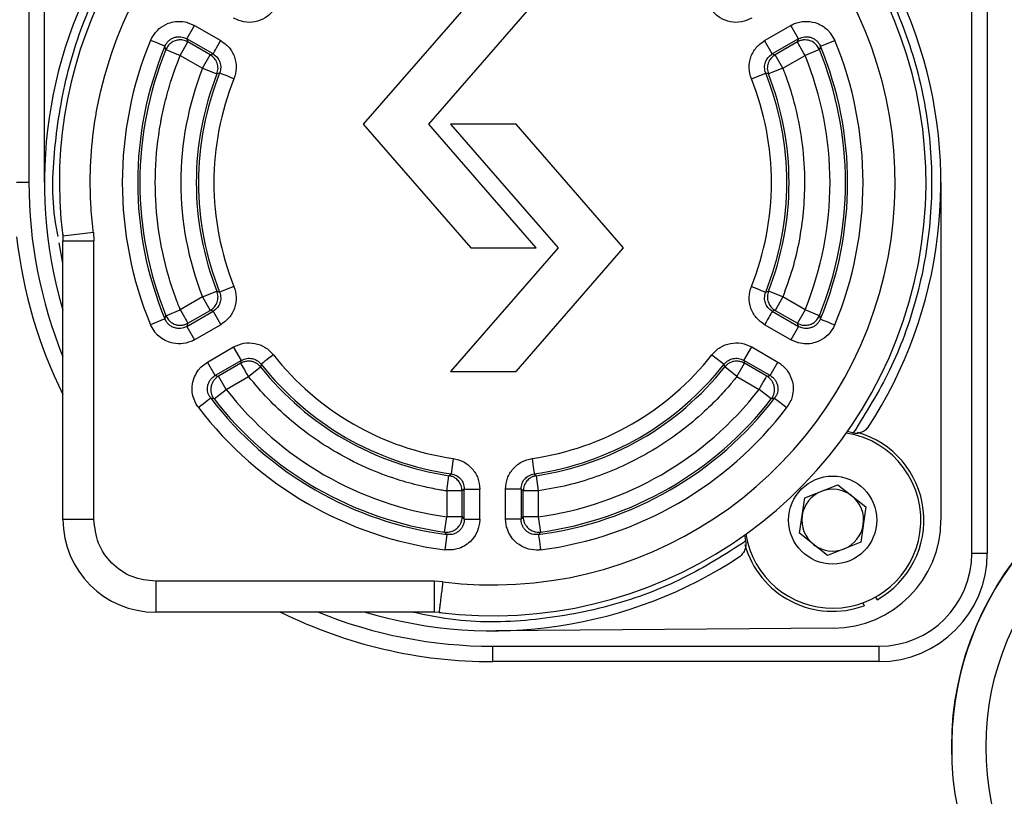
# Model space of a CAD drawing. Header units: millimetres. Extents: x 9 to 583, y 10 to 410.
# Tile 86 of 107: x 410.35 to 416.72, y 265.44 to 270.47. Entities that reach past the tile are written whole.
import ezdxf

# ---------------------------------------------------------------- set-up
doc = ezdxf.new("R2010")
doc.units = ezdxf.units.MM

msp = doc.modelspace()

# ---------------------------------------------------------------- linework, layer by layer
at = {"color": 7, "linetype": 'Continuous', "lineweight": 25}
for p, q in [((410.405, 272.4519), (410.405, 269.4119)), ((416.505, 267.0119), (416.505, 272.4519)), ((416.605, 272.4519), (416.605, 267.0119)), ((410.505, 269.4119), (410.505, 271.596)), ((413.263, 270.5892), (412.5676, 269.7892)), ((412.9916, 269.7892), (413.687, 270.5892)), ((411.401, 270.4542), (411.4273, 270.4492)), ((411.4268, 270.3423), (411.4768, 270.4288)), ((411.4273, 270.4492), (411.4277, 270.4491)), ((411.4277, 270.4491), (411.4289, 270.4487)), ((411.4289, 270.4487), (411.4768, 270.4288)), ((411.4768, 270.4288), (411.6458, 270.3313)), ((415.1642, 270.3313), (415.3332, 270.4288)), ((415.3832, 270.3423), (415.3332, 270.4288)), ((415.5729, 270.3986), (415.5908, 270.3787)), ((415.5908, 270.3787), (415.591, 270.3784)), ((415.591, 270.3784), (415.5917, 270.3774)), ((415.5917, 270.3774), (415.6177, 270.3325)), ((411.2913, 270.273), (411.2846, 270.2941)), ((411.3838, 270.2353), (411.4338, 270.3219)), ((411.5958, 270.2447), (411.4268, 270.3423)), ((411.4268, 270.3423), (411.4338, 270.3219)), ((411.5781, 270.2385), (411.4338, 270.3219)), ((415.2142, 270.2447), (415.1642, 270.3313)), ((415.3832, 270.3423), (415.2142, 270.2447)), ((415.3762, 270.3219), (415.2319, 270.2385)), ((415.3762, 270.3219), (415.3832, 270.3423)), ((415.5254, 270.2941), (415.5188, 270.273)), ((415.5254, 270.2941), (415.6177, 270.3325)), ((411.2913, 270.273), (411.3838, 270.2353)), ((411.3838, 270.2353), (411.5281, 270.152)), ((411.5281, 270.152), (411.5781, 270.2385)), ((411.5781, 270.2385), (411.5958, 270.2447)), ((415.2142, 270.2447), (415.2319, 270.2385)), ((415.2819, 270.152), (415.2319, 270.2385)), ((415.2819, 270.152), (415.4262, 270.2353)), ((415.5188, 270.273), (415.4262, 270.2353)), ((411.5281, 270.152), (411.6211, 270.1153)), ((411.6386, 270.1209), (411.6211, 270.1153)), ((415.0787, 270.0837), (415.1714, 270.1209)), ((415.1889, 270.1153), (415.1714, 270.1209)), ((415.2819, 270.152), (415.1889, 270.1153)), ((412.5676, 269.7892), (413.263, 268.9892)), ((413.687, 268.9892), (412.9916, 269.7892)), ((413.5569, 269.7892), (413.1329, 269.7892)), ((413.1329, 269.7892), (413.8283, 268.9892)), ((414.2523, 268.9892), (413.5569, 269.7892)), ((416.305, 269.4119), (416.305, 267.2279)), ((410.8217, 269.0895), (410.6233, 269.0647)), ((410.6235, 269.0793), (410.6233, 269.0647)), ((410.8217, 269.0895), (410.825, 269.036)), ((410.6233, 269.0647), (410.625, 269.036)), ((410.625, 267.2319), (410.625, 269.036)), ((410.625, 269.036), (410.825, 269.036)), ((410.825, 267.2319), (410.825, 269.036)), ((413.8283, 268.9892), (413.1329, 268.1892)), ((413.263, 268.9892), (413.687, 268.9892)), ((413.5569, 268.1892), (414.2523, 268.9892)), ((411.5281, 268.6719), (411.6211, 268.7085)), ((411.6211, 268.7085), (411.6386, 268.7029)), ((411.7314, 268.7401), (411.6386, 268.7029)), ((415.1714, 268.7029), (415.1889, 268.7085)), ((415.2819, 268.6719), (415.1889, 268.7085)), ((411.5281, 268.6719), (411.3838, 268.5885)), ((411.5281, 268.6719), (411.5781, 268.5853)), ((415.2819, 268.6719), (415.2319, 268.5853)), ((415.4262, 268.5885), (415.2819, 268.6719)), ((411.2913, 268.5508), (411.3838, 268.5885)), ((411.4268, 268.4816), (411.5958, 268.5791)), ((411.4338, 268.502), (411.5781, 268.5853)), ((411.5958, 268.5791), (411.5781, 268.5853)), ((411.5958, 268.5791), (411.6458, 268.4926)), ((415.2319, 268.5853), (415.2142, 268.5791)), ((415.2142, 268.5791), (415.3832, 268.4816)), ((415.2319, 268.5853), (415.3762, 268.502)), ((415.4262, 268.5885), (415.3762, 268.502)), ((415.5188, 268.5508), (415.4262, 268.5885)), ((411.2846, 268.5297), (411.1923, 268.4913)), ((411.2846, 268.5297), (411.2913, 268.5508)), ((411.4338, 268.502), (411.4268, 268.4816)), ((415.3832, 268.4816), (415.3762, 268.502)), ((415.5188, 268.5508), (415.5254, 268.5297)), ((411.2183, 268.4464), (411.1923, 268.4913)), ((411.219, 268.4455), (411.2183, 268.4464)), ((411.2193, 268.4451), (411.219, 268.4455)), ((411.2371, 268.4252), (411.2193, 268.4451)), ((411.4268, 268.4816), (411.4768, 268.395)), ((411.6458, 268.4926), (411.4768, 268.395)), ((415.3332, 268.395), (415.1642, 268.4926)), ((415.3832, 268.4816), (415.3332, 268.395)), ((415.3811, 268.3751), (415.3332, 268.395)), ((415.3823, 268.3748), (415.3811, 268.3751)), ((415.3827, 268.3747), (415.3823, 268.3748)), ((415.409, 268.3697), (415.3827, 268.3747)), ((411.5602, 268.2505), (411.7292, 268.3481)), ((411.7792, 268.2615), (411.7292, 268.3481)), ((415.0308, 268.2615), (415.0808, 268.3481)), ((415.0808, 268.3481), (415.2498, 268.2505)), ((411.5191, 268.219), (411.5602, 268.2505)), ((411.6102, 268.1639), (411.5602, 268.2505)), ((411.7792, 268.2615), (411.6102, 268.1639)), ((411.7757, 268.2431), (411.7792, 268.2615)), ((414.8236, 268.2984), (414.9022, 268.2367)), ((415.1998, 268.1639), (415.0308, 268.2615)), ((415.0308, 268.2615), (415.0343, 268.2431)), ((415.1998, 268.1639), (415.2498, 268.2505)), ((411.5004, 268.1976), (411.5179, 268.2178)), ((411.5179, 268.2178), (411.5182, 268.2181)), ((411.5182, 268.2181), (411.5191, 268.219)), ((411.7757, 268.2431), (411.6314, 268.1598)), ((411.8256, 268.1565), (411.9039, 268.2187)), ((411.9078, 268.2367), (411.9039, 268.2187)), ((413.1329, 268.1892), (413.5569, 268.1892)), ((414.9061, 268.2187), (414.9022, 268.2367)), ((414.9844, 268.1565), (414.9061, 268.2187)), ((414.9844, 268.1565), (415.0343, 268.2431)), ((415.1787, 268.1598), (415.0343, 268.2431)), ((411.6102, 268.1639), (411.6314, 268.1598)), ((411.6813, 268.0732), (411.6314, 268.1598)), ((411.6813, 268.0732), (411.8256, 268.1565)), ((414.9844, 268.1565), (415.1287, 268.0732)), ((415.1787, 268.1598), (415.1998, 268.1639)), ((411.6024, 268.0119), (411.6813, 268.0732)), ((415.2076, 268.0119), (415.1287, 268.0732)), ((411.6024, 268.0119), (411.5808, 268.0167)), ((415.2292, 268.0167), (415.2076, 268.0119)), ((415.2292, 268.0167), (415.3086, 267.956)), ((415.3345, 268.0009), (415.3086, 267.956)), ((415.335, 268.002), (415.3345, 268.0009)), ((415.3352, 268.0024), (415.335, 268.002)), ((415.3435, 268.0278), (415.3352, 268.0024)), ((415.7337, 267.7934), (415.6988, 267.8003)), ((413.15, 267.6266), (413.1358, 267.5277)), ((413.1075, 267.4165), (413.1222, 267.5153)), ((413.1222, 267.5153), (413.1358, 267.5277)), ((413.6742, 267.5277), (413.6878, 267.5153)), ((413.7025, 267.4165), (413.6878, 267.5153)), ((413.2216, 267.4287), (413.2074, 267.4165)), ((413.2216, 267.4287), (413.3216, 267.4287)), ((413.2216, 267.2336), (413.2216, 267.4287)), ((413.3216, 267.2336), (413.3216, 267.4287)), ((413.4884, 267.2336), (413.4884, 267.4287)), ((413.5884, 267.4287), (413.5884, 267.2336)), ((413.6026, 267.4165), (413.5884, 267.4287)), ((415.4238, 267.3711), (415.6384, 267.4564)), ((415.6384, 267.4564), (415.8196, 267.3132)), ((413.1075, 267.4165), (413.1075, 267.2498)), ((413.2074, 267.4165), (413.1075, 267.4165)), ((413.2074, 267.2498), (413.2074, 267.4165)), ((413.6026, 267.2498), (413.6026, 267.4165)), ((413.7025, 267.2498), (413.7025, 267.4165)), ((415.3904, 267.1425), (415.4238, 267.3711)), ((415.8196, 267.3132), (415.7862, 267.0847)), ((410.825, 267.2319), (410.625, 267.2319)), ((413.0939, 267.1508), (413.1075, 267.2498)), ((413.2074, 267.2498), (413.1075, 267.2498)), ((413.2074, 267.2498), (413.2216, 267.2336)), ((413.2216, 267.2336), (413.3216, 267.2336)), ((413.4952, 267.1822), (413.4884, 267.2336)), ((413.5884, 267.2336), (413.4884, 267.2336)), ((413.5884, 267.2336), (413.6026, 267.2498)), ((413.7025, 267.2498), (413.6026, 267.2498)), ((413.7162, 267.1508), (413.7025, 267.2498)), ((413.4955, 267.181), (413.4952, 267.1822)), ((413.4956, 267.1806), (413.4955, 267.181)), ((413.5044, 267.1553), (413.4956, 267.1806)), ((413.1088, 267.1345), (413.0939, 267.1508)), ((413.1088, 267.1345), (413.0959, 267.0354)), ((413.7162, 267.1508), (413.7012, 267.1345)), ((415.0333, 267.1299), (415.0404, 267.0951)), ((415.5716, 266.9994), (415.3904, 267.1425)), ((413.1756, 267.0411), (413.1494, 267.0356)), ((415.7862, 267.0847), (415.5716, 266.9994)), ((413.1478, 267.0354), (413.0959, 267.0354)), ((413.149, 267.0355), (413.1478, 267.0354)), ((413.1494, 267.0356), (413.149, 267.0355)), ((416.605, 267.0119), (416.505, 267.0119)), ((413.0291, 266.8319), (411.225, 266.8319)), ((411.225, 266.8319), (411.225, 266.6319)), ((413.0826, 266.8286), (413.0291, 266.8319)), ((415.8821, 266.7298), (415.8918, 266.7123)), ((415.8008, 266.6926), (415.8077, 266.6738)), ((413.0291, 266.6319), (411.225, 266.6319)), ((413.0578, 266.6303), (413.0291, 266.6319)), ((413.0578, 266.6303), (413.0724, 266.6304)), ((415.6101, 266.5279), (413.4261, 266.512)), ((413.405, 266.3119), (413.405, 266.4119)), ((413.405, 266.4119), (415.905, 266.4119)), ((415.905, 266.3119), (415.905, 266.4119)), ((415.905, 266.3119), (413.405, 266.3119)), ((416.3758, 265.7055), (416.3758, 265.7055))]:
    msp.add_line(p, q, dxfattribs=at)
at = {"color": 8, "linetype": 'Continuous', "lineweight": 25}
for p, q in [((410.405, 269.4119), (410.325, 269.4119)), ((410.625, 268.8912), (410.6008, 269.0228))]:
    msp.add_line(p, q, dxfattribs=at)
at = {"color": 7, "linetype": 'Continuous', "lineweight": 25, "flags": 128}
for points in [[(411.2846, 270.2941), (411.2823, 270.2951), (411.2767, 270.2974), (411.2679, 270.3011), (411.2564, 270.3058), (411.2426, 270.3116), (411.2269, 270.3181), (411.2099, 270.3252), (411.1923, 270.3325)], [(411.5958, 270.2447), (411.5971, 270.2469), (411.6001, 270.2521), (411.6049, 270.2603), (411.6111, 270.2711), (411.6186, 270.2841), (411.6271, 270.2988), (411.6363, 270.3147), (411.6458, 270.3313)], [(415.4262, 270.2353), (415.4167, 270.2518), (415.4075, 270.2678), (415.399, 270.2825), (415.3915, 270.2955), (415.3852, 270.3063), (415.3805, 270.3144), (415.3775, 270.3197), (415.3762, 270.3219)], [(411.7314, 270.0837), (411.7137, 270.0908), (411.6966, 270.0977), (411.6808, 270.104), (411.6669, 270.1096), (411.6553, 270.1142), (411.6466, 270.1177), (411.6409, 270.12), (411.6386, 270.1209)], [(415.0787, 268.7401), (415.0964, 268.733), (415.1134, 268.7262), (415.1292, 268.7199), (415.1431, 268.7143), (415.1547, 268.7096), (415.1634, 268.7061), (415.1691, 268.7038), (415.1714, 268.7029)], [(411.3838, 268.5885), (411.3934, 268.572), (411.4025, 268.5561), (411.411, 268.5414), (411.4185, 268.5284), (411.4248, 268.5176), (411.4295, 268.5094), (411.4325, 268.5041), (411.4338, 268.502)], [(415.2142, 268.5791), (415.2129, 268.577), (415.2099, 268.5717), (415.2052, 268.5635), (415.1989, 268.5527), (415.1914, 268.5398), (415.1829, 268.525), (415.1737, 268.5091), (415.1642, 268.4926)], [(415.5254, 268.5297), (415.5277, 268.5288), (415.5334, 268.5264), (415.5421, 268.5228), (415.5536, 268.518), (415.5674, 268.5122), (415.5831, 268.5057), (415.6001, 268.4987), (415.6177, 268.4913)], [(411.9864, 268.2984), (411.9714, 268.2866), (411.9569, 268.2753), (411.9436, 268.2648), (411.9318, 268.2555), (411.922, 268.2478), (411.9145, 268.242), (411.9098, 268.2382), (411.9078, 268.2367)], [(411.8256, 268.1565), (411.8161, 268.1731), (411.8069, 268.189), (411.7984, 268.2037), (411.7909, 268.2167), (411.7847, 268.2275), (411.78, 268.2356), (411.7769, 268.2409), (411.7757, 268.2431)], [(415.1287, 268.0732), (415.1382, 268.0897), (415.1474, 268.1056), (415.1559, 268.1204), (415.1634, 268.1334), (415.1696, 268.1441), (415.1744, 268.1523), (415.1774, 268.1576), (415.1787, 268.1598)], [(411.5808, 268.0167), (411.5788, 268.0152), (411.574, 268.0115), (411.5665, 268.0057), (411.5566, 267.9982), (411.5447, 267.9891), (411.5312, 267.9787), (411.5166, 267.9676), (411.5014, 267.956)], [(413.6601, 267.6266), (413.6627, 267.6077), (413.6653, 267.5895), (413.6678, 267.5727), (413.6699, 267.5578), (413.6716, 267.5455), (413.673, 267.5362), (413.6738, 267.5302), (413.6742, 267.5277)], [(413.5884, 267.4287), (413.5859, 267.4287), (413.5798, 267.4287), (413.5704, 267.4287), (413.5579, 267.4287), (413.5429, 267.4287), (413.5259, 267.4287), (413.5075, 267.4287), (413.4884, 267.4287)], [(413.7025, 267.4165), (413.6834, 267.4165), (413.6651, 267.4165), (413.6481, 267.4165), (413.6331, 267.4165), (413.6206, 267.4165), (413.6112, 267.4165), (413.6051, 267.4165), (413.6026, 267.4165)], [(413.7012, 267.1345), (413.7015, 267.132), (413.7023, 267.126), (413.7035, 267.1166), (413.7051, 267.1043), (413.7071, 267.0894), (413.7093, 267.0725), (413.7116, 267.0543), (413.7141, 267.0354)]]:
    msp.add_lwpolyline(points, dxfattribs=at)
at = {"color": 7, "linetype": 'Continuous', "lineweight": 25}
for centre, radius in [((418.375, 265.7611), 2), ((415.605, 267.2279), 0.285), ((418.375, 265.7611), 1.7783)]:
    msp.add_circle(centre, radius, dxfattribs=at)
for centre, radius, start, end in [((413.405, 269.4119), 2.9, 326.84, 71.6468), ((413.405, 269.4119), 2.8034, 114.8826, 187.11516), ((413.405, 269.4119), 2.8034, 262.8875, 65.1174), ((413.405, 269.4119), 2.6034, 262.885, 65.1174), ((413.405, 269.4119), 2.9, 146.84, 196.54011), ((413.405, 269.4119), 2.3966, 157.41013, 202.58987), ((413.405, 269.4119), 2.2966, 157.41013, 202.58987), ((413.405, 269.4119), 2.2966, 337.41013, 22.58987), ((413.405, 269.4119), 2.3966, 337.41013, 22.58987), ((413.405, 269.4119), 2.2824, 157.83511, 202.16489), ((413.405, 269.4119), 2.1825, 337.83511, 22.16489), ((413.405, 269.4119), 2.2824, 337.83511, 22.16489), ((413.405, 269.4119), 2.0175, 158.48026, 201.51974), ((413.405, 269.4119), 1.9176, 158.48026, 201.51974), ((413.405, 269.4119), 1.9034, 158.13006, 201.86994), ((413.405, 269.4119), 1.9034, 338.13006, 21.86994), ((413.405, 269.4119), 1.9176, 338.48026, 21.51974), ((413.405, 269.4119), 1.8034, 158.13006, 201.86994), ((413.405, 269.4119), 1.8034, 338.13006, 21.86994), ((413.405, 269.4119), 3, 180, 202.07897), ((413.405, 269.4119), 3.1, 186.51187, 206.26276), ((413.405, 269.4119), 1.8034, 218.13006, 261.86994), ((413.405, 269.4119), 1.8034, 278.13006, 321.86994), ((413.405, 269.4119), 1.9176, 218.48026, 261.51974), ((413.405, 269.4119), 1.9034, 218.13006, 261.86994), ((413.405, 269.4119), 1.9034, 278.13006, 321.86994), ((413.405, 269.4119), 1.9176, 278.48026, 321.51974), ((413.405, 269.4119), 2.1825, 217.83511, 262.16489), ((413.405, 269.4119), 2.1825, 277.83511, 322.16489), ((413.405, 269.4119), 2.2966, 217.41013, 262.58987), ((413.405, 269.4119), 2.2824, 217.83511, 262.16489), ((413.405, 269.4119), 2.2966, 277.41013, 322.58987), ((413.405, 269.4119), 2.2824, 277.83511, 322.16489), ((413.405, 269.4119), 2.3966, 217.41013, 262.58987), ((413.405, 269.4119), 2.3966, 277.41013, 322.58987), ((415.605, 267.2279), 0.57, 351.68719, 81.18428), ((415.7559, 267.8909), 0.1, 257.1808, 259.74146), ((415.605, 267.2279), 0.59, 299.08885, 74.27697), ((418.375, 265.7611), 2, 23.61608, 181.59177), ((415.605, 267.2279), 0.2, 51.68719, 111.68719), ((415.605, 267.2279), 0.2, 111.68719, 171.68719), ((415.605, 267.2279), 0.2, 351.68719, 51.68719), ((411.225, 267.2319), 0.6, 180, 270), ((415.605, 267.2279), 0.2, 171.68719, 231.68719), ((415.605, 267.2279), 0.7, 270.41735, 0), ((415.605, 267.2279), 0.2, 291.68719, 351.68719), ((415.605, 267.2279), 0.57, 189.23307, 351.68719), ((415.605, 267.2279), 0.59, 195.48762, 290.08885), ((414.9431, 267.0722), 0.1, 10.67589, 13.23655), ((415.605, 267.2279), 0.2, 231.68719, 291.68719), ((413.405, 269.4119), 2.9, 253.45989, 303.57736), ((415.905, 267.0119), 0.7, 270, 0), ((415.905, 267.0119), 0.6, 270, 0), ((413.405, 269.4119), 3.1, 243.73724, 270), ((413.405, 269.4119), 3, 247.92103, 270)]:
    msp.add_arc(centre, radius, start, end, dxfattribs=at)
at = {"color": 8, "linetype": 'Continuous', "lineweight": 25}
for points, knots in [([(414.4512, 272.0409), (414.5094, 272.0208), (414.7223, 271.947), (415.048, 271.741), (415.4153, 271.4374), (415.7251, 271.0729), (415.9765, 270.6516), (416.1557, 270.1779), (416.2487, 269.6719), (416.2492, 269.1571), (416.1577, 268.6596), (415.9909, 268.1968), (415.821, 267.9252), (415.7381, 267.7925)], [0, 0, 0, 0, 0.036174, 0.132282, 0.22408, 0.315878, 0.411987, 0.511199, 0.61204, 0.712881, 0.812094, 0.908202, 1, 1, 1, 1]), ([(410.5935, 269.0625), (410.5876, 269.0928), (410.5485, 269.2914), (410.5659, 269.6676), (410.651, 270.164), (410.8194, 270.6271), (410.9891, 270.8986), (411.0719, 271.0313)], [0, 0, 0, 0, 0.044609, 0.29294, 0.537261, 0.773937, 1, 1, 1, 1]), ([(415.0413, 267.0907), (414.9093, 267.0068), (414.639, 266.8351), (414.1772, 266.6641), (413.681, 266.5723), (413.2402, 266.5587), (412.9777, 266.6126), (412.8835, 266.6319)], [0, 0, 0, 0, 0.206565, 0.422828, 0.646077, 0.872989, 1, 1, 1, 1])]:
    msp.add_open_spline(points, degree=3, knots=knots, dxfattribs=at)
at = {"color": 7, "linetype": 'Continuous', "lineweight": 25}
for points, knots in [([(410.8217, 269.0895), (410.8203, 269.1015), (410.8124, 269.1694), (410.8066, 269.2408), (410.8029, 269.3275), (410.7975, 269.5323), (410.8404, 270.0077), (411.0782, 270.6626), (411.4924, 271.2139), (411.8889, 271.5417), (412.147, 271.6941), (412.2681, 271.7541), (412.2989, 271.7686), (412.3068, 271.7723), (412.3088, 271.7733), (412.3094, 271.7735), (412.3095, 271.7736), (412.3096, 271.7736), (412.3096, 271.7736)], [0, 0, 0, 0, 0.011139, 0.062635, 0.065545, 0.090638, 0.250299, 0.499843, 0.717909, 0.8741, 0.968178, 0.991878, 0.997886, 0.99943, 0.999837, 0.999949, 0.999982, 1, 1, 1, 1]), ([(411.9864, 270.5254), (411.9698, 270.5082), (411.9364, 270.4738), (411.8678, 270.4488), (411.7949, 270.4465), (411.7511, 270.466), (411.7292, 270.4758)], [0, 0, 0, 0, 0.250008, 0.5, 0.749992, 1, 1, 1, 1]), ([(415.0808, 270.4758), (415.0589, 270.466), (415.0152, 270.4465), (414.9422, 270.4488), (414.8736, 270.4738), (414.8403, 270.5082), (414.8236, 270.5254)], [0, 0, 0, 0, 0.250008, 0.5, 0.749992, 1, 1, 1, 1]), ([(411.204, 270.3561), (411.2173, 270.375), (411.2439, 270.4127), (411.2855, 270.4327), (411.3062, 270.4428)], [0, 0, 0, 0, 0.499996, 1, 1, 1, 1]), ([(411.3062, 270.4428), (411.3217, 270.4475), (411.3526, 270.4571), (411.3849, 270.4551), (411.401, 270.4542)], [0, 0, 0, 0, 0.500019, 1, 1, 1, 1]), ([(415.3332, 270.4288), (415.3355, 270.4301), (415.3385, 270.4316), (415.3416, 270.4333), (415.3425, 270.4337), (415.3473, 270.4362), (415.3522, 270.4384), (415.3569, 270.4405)], [0, 0, 0, 0, 0.297485, 0.377797, 0.400844, 0.412487, 1, 1, 1, 1]), ([(415.3569, 270.4405), (415.3789, 270.4474), (415.4229, 270.4612), (415.4681, 270.4519), (415.4907, 270.4472)], [0, 0, 0, 0, 0.499996, 1, 1, 1, 1]), ([(415.4907, 270.4472), (415.5059, 270.4416), (415.5362, 270.4304), (415.5607, 270.4092), (415.5729, 270.3986)], [0, 0, 0, 0, 0.5000189, 1, 1, 1, 1]), ([(411.1923, 270.3325), (411.1934, 270.3349), (411.1948, 270.3379), (411.1963, 270.3411), (411.1967, 270.342), (411.199, 270.347), (411.2015, 270.3516), (411.204, 270.3561)], [0, 0, 0, 0, 0.297485, 0.377796, 0.400844, 0.412487, 1, 1, 1, 1]), ([(411.2846, 270.2941), (411.2881, 270.3013), (411.2944, 270.314), (411.3088, 270.3299), (411.3251, 270.3423), (411.3445, 270.3512), (411.3654, 270.3559), (411.3858, 270.356), (411.4069, 270.3521), (411.4196, 270.3458), (411.4268, 270.3423)], [0, 0, 0, 0, 0.140607, 0.249672, 0.376058, 0.499972, 0.624094, 0.750312, 0.858695, 1, 1, 1, 1]), ([(415.3832, 270.3423), (415.3904, 270.3458), (415.4031, 270.3521), (415.4242, 270.356), (415.4447, 270.3559), (415.4655, 270.3512), (415.4849, 270.3423), (415.5012, 270.3299), (415.5155, 270.314), (415.5219, 270.3013), (415.5254, 270.2941)], [0, 0, 0, 0, 0.140598, 0.249672, 0.376056, 0.499971, 0.624092, 0.750312, 0.85869, 1, 1, 1, 1]), ([(411.4338, 270.3219), (411.4227, 270.3268), (411.4045, 270.3349), (411.3758, 270.3358), (411.3501, 270.3307), (411.3264, 270.3184), (411.3049, 270.2992), (411.2962, 270.2826), (411.2913, 270.273)], [0, 0, 0, 0, 0.2126142, 0.3469071, 0.499521, 0.6709521, 0.8116717, 1, 1, 1, 1]), ([(411.6458, 270.3313), (411.6652, 270.3172), (411.704, 270.2891), (411.7384, 270.2247), (411.7511, 270.1528), (411.7379, 270.1067), (411.7314, 270.0837)], [0, 0, 0, 0, 0.250008, 0.5, 0.749992, 1, 1, 1, 1]), ([(415.0787, 270.0837), (415.0721, 270.1067), (415.0589, 270.1528), (415.0716, 270.2247), (415.106, 270.2891), (415.1448, 270.3172), (415.1642, 270.3313)], [0, 0, 0, 0, 0.250008, 0.5, 0.749992, 1, 1, 1, 1]), ([(415.5188, 270.273), (415.5139, 270.2824), (415.5053, 270.2989), (415.4839, 270.3182), (415.4615, 270.3299), (415.4379, 270.3353), (415.4165, 270.3354), (415.3954, 270.3313), (415.3826, 270.325), (415.3762, 270.3219)], [0, 0, 0, 0, 0.184685, 0.326135, 0.499995, 0.624997, 0.749999, 0.875001, 1, 1, 1, 1]), ([(411.3838, 268.5885), (411.3837, 268.5887), (411.3832, 268.5901), (411.3813, 268.5948), (411.3744, 268.6119), (411.3495, 268.676), (411.3262, 268.7449), (411.2525, 268.9965), (411.208, 269.3117), (411.2317, 269.6445), (411.2536, 269.78), (411.2603, 269.8162), (411.2623, 269.8269), (411.273, 269.8815), (411.2882, 269.9466), (411.3069, 270.013), (411.3119, 270.03), (411.3132, 270.0345), (411.3136, 270.0358), (411.3339, 270.1035), (411.3589, 270.1695), (411.3838, 270.2353)], [0, 0, 0, 0, 0.000328, 0.002699, 0.009098, 0.032993, 0.125158, 0.138193, 0.499509, 0.682114, 0.730306, 0.743607, 0.747559, 0.749711, 0.842618, 0.866329, 0.872496, 0.874157, 0.874632, 0.874871, 1, 1, 1, 1]), ([(411.6211, 270.1153), (411.6243, 270.1268), (411.6292, 270.144), (411.6273, 270.1678), (411.6215, 270.1907), (411.607, 270.2176), (411.5877, 270.2315), (411.5781, 270.2385)], [0, 0, 0, 0, 0.249995, 0.374999, 0.5, 0.750005, 1, 1, 1, 1]), ([(411.5958, 270.2447), (411.6061, 270.2372), (411.6254, 270.2231), (411.6419, 270.1915), (411.6485, 270.1564), (411.6421, 270.1333), (411.6386, 270.1209)], [0, 0, 0, 0, 0.263668, 0.499882, 0.732802, 1, 1, 1, 1]), ([(415.1714, 270.1209), (415.168, 270.1331), (415.1615, 270.1562), (415.168, 270.1912), (415.1845, 270.2229), (415.2038, 270.2371), (415.2142, 270.2447)], [0, 0, 0, 0, 0.263676, 0.499883, 0.7328, 1, 1, 1, 1]), ([(415.2319, 270.2385), (415.2223, 270.2315), (415.203, 270.2175), (415.1858, 270.1855), (415.1793, 270.1498), (415.1857, 270.1268), (415.1889, 270.1153)], [0, 0, 0, 0, 0.24988, 0.500009, 0.750175, 1, 1, 1, 1]), ([(415.2819, 270.152), (415.2834, 270.1481), (415.2893, 270.1332), (415.3075, 270.0848), (415.3391, 269.9911), (415.3787, 269.8424), (415.4133, 269.6442), (415.4264, 269.4314), (415.4167, 269.2225), (415.39, 269.0359), (415.3468, 268.851), (415.3038, 268.7323), (415.2819, 268.6719)], [0, 0, 0, 0, 0.008178, 0.031883, 0.102344, 0.203857, 0.336455, 0.499987, 0.62495, 0.749985, 0.872885, 1, 1, 1, 1]), ([(411.5781, 268.5853), (411.5877, 268.5923), (411.607, 268.6063), (411.6242, 268.6383), (411.6307, 268.6741), (411.6243, 268.697), (411.6211, 268.7085)], [0, 0, 0, 0, 0.24988, 0.500009, 0.750175, 1, 1, 1, 1]), ([(411.6386, 268.7029), (411.642, 268.6907), (411.6485, 268.6676), (411.642, 268.6326), (411.6255, 268.6009), (411.6062, 268.5867), (411.5958, 268.5791)], [0, 0, 0, 0, 0.263676, 0.499883, 0.7328, 1, 1, 1, 1]), ([(411.7314, 268.7401), (411.7379, 268.7171), (411.7511, 268.671), (411.7384, 268.5991), (411.704, 268.5348), (411.6652, 268.5066), (411.6458, 268.4926)], [0, 0, 0, 0, 0.250008, 0.5, 0.749992, 1, 1, 1, 1]), ([(415.1642, 268.4926), (415.1448, 268.5066), (415.106, 268.5348), (415.0716, 268.5991), (415.0589, 268.671), (415.0721, 268.7171), (415.0787, 268.7401)], [0, 0, 0, 0, 0.250008, 0.5, 0.749992, 1, 1, 1, 1]), ([(415.2142, 268.5791), (415.204, 268.5866), (415.1846, 268.6008), (415.1681, 268.6323), (415.1615, 268.6674), (415.1679, 268.6906), (415.1714, 268.7029)], [0, 0, 0, 0, 0.263668, 0.499882, 0.732802, 1, 1, 1, 1]), ([(415.1889, 268.7085), (415.1857, 268.697), (415.1808, 268.6798), (415.1828, 268.656), (415.1885, 268.6332), (415.203, 268.6063), (415.2223, 268.5923), (415.2319, 268.5853)], [0, 0, 0, 0, 0.249995, 0.374999, 0.5, 0.750005, 1, 1, 1, 1]), ([(411.4268, 268.4816), (411.4197, 268.478), (411.4069, 268.4718), (411.3858, 268.4679), (411.3654, 268.4679), (411.3445, 268.4726), (411.3251, 268.4816), (411.3089, 268.4939), (411.2945, 268.5098), (411.2882, 268.5225), (411.2846, 268.5297)], [0, 0, 0, 0, 0.1405983, 0.2496722, 0.3760565, 0.4999713, 0.6240922, 0.7503119, 0.8586903, 1, 1, 1, 1]), ([(411.2913, 268.5508), (411.2961, 268.5415), (411.3047, 268.5249), (411.3261, 268.5056), (411.3485, 268.4939), (411.3722, 268.4886), (411.3936, 268.4884), (411.4147, 268.4925), (411.4274, 268.4988), (411.4338, 268.502)], [0, 0, 0, 0, 0.184685, 0.326135, 0.499995, 0.624997, 0.749999, 0.875001, 1, 1, 1, 1]), ([(415.3762, 268.502), (415.3874, 268.497), (415.4055, 268.4889), (415.4342, 268.4881), (415.4599, 268.4931), (415.4836, 268.5055), (415.5051, 268.5246), (415.5138, 268.5413), (415.5188, 268.5508)], [0, 0, 0, 0, 0.2126142, 0.3469071, 0.499521, 0.6709521, 0.8116717, 1, 1, 1, 1]), ([(415.5254, 268.5297), (415.5219, 268.5226), (415.5156, 268.5098), (415.5012, 268.4939), (415.4849, 268.4816), (415.4655, 268.4726), (415.4447, 268.4679), (415.4242, 268.4679), (415.4031, 268.4718), (415.3904, 268.478), (415.3832, 268.4816)], [0, 0, 0, 0, 0.140607, 0.249672, 0.376058, 0.499972, 0.624094, 0.750312, 0.858695, 1, 1, 1, 1]), ([(415.606, 268.4677), (415.5927, 268.4489), (415.5661, 268.4112), (415.5246, 268.3911), (415.5038, 268.3811)], [0, 0, 0, 0, 0.499996, 1, 1, 1, 1]), ([(415.6177, 268.4913), (415.6166, 268.4889), (415.6152, 268.4859), (415.6137, 268.4827), (415.6133, 268.4818), (415.611, 268.4769), (415.6085, 268.4722), (415.606, 268.4677)], [0, 0, 0, 0, 0.297485, 0.377796, 0.400844, 0.412487, 1, 1, 1, 1]), ([(411.3193, 268.3766), (411.3041, 268.3822), (411.2738, 268.3934), (411.2493, 268.4146), (411.2371, 268.4252)], [0, 0, 0, 0, 0.500019, 1, 1, 1, 1]), ([(411.4531, 268.3834), (411.4311, 268.3765), (411.3871, 268.3627), (411.3419, 268.372), (411.3193, 268.3766)], [0, 0, 0, 0, 0.499996, 1, 1, 1, 1]), ([(411.4768, 268.395), (411.4745, 268.3938), (411.4715, 268.3922), (411.4684, 268.3906), (411.4675, 268.3901), (411.4627, 268.3876), (411.4579, 268.3855), (411.4531, 268.3834)], [0, 0, 0, 0, 0.297485, 0.377797, 0.400844, 0.412487, 1, 1, 1, 1]), ([(411.7292, 268.3481), (411.7511, 268.3578), (411.7949, 268.3774), (411.8678, 268.375), (411.9364, 268.35), (411.9698, 268.3156), (411.9864, 268.2984)], [0, 0, 0, 0, 0.250008, 0.5, 0.749992, 1, 1, 1, 1]), ([(414.8236, 268.2984), (414.8403, 268.3156), (414.8736, 268.35), (414.9422, 268.375), (415.0152, 268.3774), (415.0589, 268.3578), (415.0808, 268.3481)], [0, 0, 0, 0, 0.250008, 0.5, 0.749992, 1, 1, 1, 1]), ([(415.5038, 268.3811), (415.4883, 268.3763), (415.4574, 268.3668), (415.4251, 268.3687), (415.409, 268.3697)], [0, 0, 0, 0, 0.500019, 1, 1, 1, 1]), ([(411.9039, 268.2187), (411.8974, 268.2257), (411.8864, 268.2374), (411.8654, 268.2489), (411.8427, 268.2561), (411.8181, 268.2572), (411.7971, 268.2528), (411.7847, 268.2479), (411.7785, 268.2446), (411.7764, 268.2435), (411.7757, 268.2431)], [0, 0, 0, 0, 0.200329, 0.337845, 0.50004, 0.700645, 0.850957, 0.950783, 0.981726, 1, 1, 1, 1]), ([(411.7792, 268.2615), (411.7908, 268.2666), (411.8127, 268.2763), (411.8483, 268.2748), (411.882, 268.263), (411.8988, 268.2459), (411.9078, 268.2367)], [0, 0, 0, 0, 0.26367, 0.499882, 0.732802, 1, 1, 1, 1]), ([(414.9022, 268.2367), (414.9111, 268.2457), (414.9278, 268.2629), (414.9614, 268.2748), (414.9971, 268.2764), (415.0191, 268.2667), (415.0308, 268.2615)], [0, 0, 0, 0, 0.2636791, 0.4998829, 0.7328009, 1, 1, 1, 1]), ([(415.0343, 268.2431), (415.0336, 268.2435), (415.0275, 268.247), (415.0144, 268.2525), (414.992, 268.2572), (414.9673, 268.2561), (414.9446, 268.2489), (414.9237, 268.2374), (414.9127, 268.2257), (414.9061, 268.2187)], [0, 0, 0, 0, 0.018074, 0.148498, 0.298941, 0.499907, 0.662092, 0.799614, 1, 1, 1, 1]), ([(415.2498, 268.2505), (415.252, 268.2491), (415.2548, 268.2473), (415.2578, 268.2455), (415.2587, 268.2449), (415.2633, 268.242), (415.2675, 268.2389), (415.2717, 268.2358)], [0, 0, 0, 0, 0.297485, 0.377797, 0.400844, 0.412487, 1, 1, 1, 1]), ([(411.4629, 268.1098), (411.4665, 268.1255), (411.4737, 268.1571), (411.4915, 268.1841), (411.5004, 268.1976)], [0, 0, 0, 0, 0.500019, 1, 1, 1, 1]), ([(415.2717, 268.2358), (415.2887, 268.2202), (415.3226, 268.189), (415.3372, 268.1452), (415.3444, 268.1233)], [0, 0, 0, 0, 0.499996, 1, 1, 1, 1]), ([(411.5808, 268.0167), (411.5764, 268.0233), (411.5685, 268.0352), (411.5619, 268.0556), (411.5594, 268.0759), (411.5613, 268.0971), (411.5677, 268.1175), (411.5778, 268.1352), (411.5917, 268.1516), (411.6035, 268.1595), (411.6102, 268.1639)], [0, 0, 0, 0, 0.140613, 0.249673, 0.376057, 0.499972, 0.624093, 0.750312, 0.858697, 1, 1, 1, 1]), ([(411.6314, 268.1598), (411.6247, 268.1552), (411.6128, 268.1472), (411.599, 268.1308), (411.5889, 268.113), (411.5826, 268.0925), (411.5807, 268.0712), (411.5834, 268.0504), (411.5902, 268.03), (411.5982, 268.0182), (411.6024, 268.0119)], [0, 0, 0, 0, 0.142051, 0.249999, 0.375001, 0.500001, 0.625001, 0.750003, 0.866588, 1, 1, 1, 1]), ([(413.1075, 267.4165), (413.1034, 267.4171), (413.0875, 267.4195), (413.0365, 267.4279), (412.9396, 267.4474), (412.7909, 267.4874), (412.602, 267.5565), (412.4112, 267.6516), (412.2351, 267.7645), (412.0869, 267.8809), (411.9484, 268.0107), (411.867, 268.1074), (411.8256, 268.1565)], [0, 0, 0, 0, 0.008178, 0.031883, 0.102344, 0.203857, 0.336455, 0.499987, 0.62495, 0.749985, 0.872885, 1, 1, 1, 1]), ([(414.9844, 268.1565), (414.9818, 268.1533), (414.9717, 268.1407), (414.939, 268.1008), (414.8736, 268.0266), (414.7646, 267.9178), (414.6103, 267.7888), (414.4326, 267.6711), (414.2468, 267.575), (414.0718, 267.5049), (413.8902, 267.4499), (413.7658, 267.4277), (413.7025, 267.4165)], [0, 0, 0, 0, 0.008178, 0.031883, 0.102344, 0.203857, 0.336455, 0.499987, 0.62495, 0.749985, 0.872885, 1, 1, 1, 1]), ([(415.2076, 268.0119), (415.2118, 268.0182), (415.2198, 268.03), (415.2266, 268.0504), (415.2293, 268.0712), (415.2274, 268.0925), (415.2211, 268.113), (415.211, 268.1308), (415.1972, 268.1472), (415.1854, 268.1552), (415.1787, 268.1598)], [0, 0, 0, 0, 0.132274, 0.25, 0.375001, 0.500001, 0.625, 0.750002, 0.857915, 1, 1, 1, 1]), ([(415.1998, 268.1639), (415.2065, 268.1595), (415.2183, 268.1516), (415.2322, 268.1353), (415.2423, 268.1175), (415.2487, 268.0971), (415.2507, 268.0759), (415.2481, 268.0556), (415.2415, 268.0352), (415.2337, 268.0234), (415.2292, 268.0167)], [0, 0, 0, 0, 0.1405983, 0.2496722, 0.3760565, 0.4999713, 0.6240922, 0.7503119, 0.8586903, 1, 1, 1, 1]), ([(415.3444, 268.1233), (415.3472, 268.1074), (415.3527, 268.0755), (415.3465, 268.0437), (415.3435, 268.0278)], [0, 0, 0, 0, 0.500019, 1, 1, 1, 1]), ([(411.4868, 267.9779), (411.4771, 267.9989), (411.4578, 268.0407), (411.4612, 268.0868), (411.4629, 268.1098)], [0, 0, 0, 0, 0.499996, 1, 1, 1, 1]), ([(411.5014, 267.956), (411.4999, 267.9581), (411.498, 267.9608), (411.4959, 267.9637), (411.4954, 267.9645), (411.4922, 267.969), (411.4895, 267.9735), (411.4868, 267.9779)], [0, 0, 0, 0, 0.297485, 0.377796, 0.400844, 0.412487, 1, 1, 1, 1]), ([(415.7381, 267.7925), (415.7458, 267.7917), (415.7633, 267.7898), (415.7917, 267.796), (415.8139, 267.808), (415.8252, 267.819), (415.8287, 267.8224)], [0, 0, 0, 0, 0.209008, 0.472043, 0.837085, 1, 1, 1, 1]), ([(415.8287, 267.8224), (415.8293, 267.823), (415.8308, 267.8244), (415.8324, 267.8254), (415.8326, 267.8256), (415.8327, 267.8257)], [0, 0, 0, 0, 0.234434, 0.580917, 1, 1, 1, 1]), ([(413.15, 267.6266), (413.1732, 267.6208), (413.2197, 267.6091), (413.2756, 267.5622), (413.3141, 267.5002), (413.3191, 267.4526), (413.3216, 267.4287)], [0, 0, 0, 0, 0.250008, 0.5, 0.749992, 1, 1, 1, 1]), ([(413.4884, 267.4287), (413.4909, 267.4526), (413.4959, 267.5002), (413.5344, 267.5622), (413.5904, 267.6091), (413.6368, 267.6208), (413.6601, 267.6266)], [0, 0, 0, 0, 0.250008, 0.5, 0.749992, 1, 1, 1, 1]), ([(413.2074, 267.4165), (413.2062, 267.4283), (413.2037, 267.452), (413.1858, 267.4811), (413.1647, 267.4995), (413.1436, 267.5106), (413.1297, 267.5137), (413.1222, 267.5153)], [0, 0, 0, 0, 0.249991, 0.499996, 0.699876, 0.837491, 1, 1, 1, 1]), ([(413.1358, 267.5277), (413.1481, 267.5246), (413.1713, 267.5186), (413.1984, 267.4955), (413.2176, 267.4654), (413.2202, 267.4415), (413.2216, 267.4287)], [0, 0, 0, 0, 0.2636692, 0.4998826, 0.7327977, 1, 1, 1, 1]), ([(413.5884, 267.4287), (413.5897, 267.4413), (413.5923, 267.4652), (413.6114, 267.4952), (413.6385, 267.5185), (413.6618, 267.5245), (413.6742, 267.5277)], [0, 0, 0, 0, 0.263675, 0.499883, 0.732803, 1, 1, 1, 1]), ([(413.6878, 267.5153), (413.6803, 267.5137), (413.6664, 267.5106), (413.6453, 267.4995), (413.6242, 267.4811), (413.6063, 267.452), (413.6038, 267.4283), (413.6026, 267.4165)], [0, 0, 0, 0, 0.1624712, 0.3000735, 0.5000036, 0.7500091, 1, 1, 1, 1]), ([(411.225, 266.8319), (411.1726, 266.8379), (411.0678, 266.85), (410.9355, 266.9425), (410.843, 267.0747), (410.831, 267.1795), (410.825, 267.2319)], [0, 0, 0, 0, 0.25, 0.5, 0.75, 1, 1, 1, 1]), ([(413.0939, 267.1508), (413.1043, 267.1503), (413.123, 267.1495), (413.1504, 267.1584), (413.1728, 267.1726), (413.1889, 267.1907), (413.1994, 267.2093), (413.2061, 267.2285), (413.207, 267.2427), (413.2074, 267.2498)], [0, 0, 0, 0, 0.183204, 0.327778, 0.499998, 0.644852, 0.750002, 0.874998, 1, 1, 1, 1]), ([(413.2216, 267.2336), (413.2211, 267.2256), (413.2202, 267.2114), (413.213, 267.1912), (413.2027, 267.1735), (413.1882, 267.1578), (413.1708, 267.1455), (413.152, 267.1376), (413.131, 267.1331), (413.1168, 267.134), (413.1088, 267.1345)], [0, 0, 0, 0, 0.1406041, 0.2496723, 0.3760552, 0.4999716, 0.6240913, 0.7503119, 0.8586922, 1, 1, 1, 1]), ([(413.3216, 267.2336), (413.3215, 267.231), (413.3214, 267.2276), (413.3212, 267.2241), (413.3212, 267.2231), (413.3209, 267.2177), (413.3204, 267.2124), (413.3198, 267.2073)], [0, 0, 0, 0, 0.297485, 0.377797, 0.400844, 0.412487, 1, 1, 1, 1]), ([(413.7012, 267.1345), (413.6932, 267.134), (413.6791, 267.1331), (413.6581, 267.1376), (413.6392, 267.1455), (413.6218, 267.1579), (413.6073, 267.1735), (413.597, 267.1912), (413.5899, 267.2114), (413.5889, 267.2256), (413.5884, 267.2336)], [0, 0, 0, 0, 0.140607, 0.249672, 0.376058, 0.499972, 0.624094, 0.750312, 0.858695, 1, 1, 1, 1]), ([(413.6026, 267.2498), (413.603, 267.2427), (413.6039, 267.2285), (413.6106, 267.2093), (413.6211, 267.1907), (413.6372, 267.1726), (413.6596, 267.1584), (413.687, 267.1495), (413.7057, 267.1503), (413.7162, 267.1508)], [0, 0, 0, 0, 0.125002, 0.249998, 0.355088, 0.500002, 0.672186, 0.816769, 1, 1, 1, 1]), ([(413.3198, 267.2073), (413.3148, 267.1848), (413.3047, 267.1397), (413.2741, 267.1053), (413.2587, 267.088)], [0, 0, 0, 0, 0.499996, 1, 1, 1, 1]), ([(413.5617, 267.0789), (413.5498, 267.0899), (413.5261, 267.1119), (413.5116, 267.1408), (413.5044, 267.1553)], [0, 0, 0, 0, 0.500019, 1, 1, 1, 1]), ([(413.2587, 267.088), (413.2463, 267.0777), (413.2214, 267.057), (413.1909, 267.0464), (413.1756, 267.0411)], [0, 0, 0, 0, 0.500019, 1, 1, 1, 1]), ([(413.6878, 267.0337), (413.6648, 267.0358), (413.6189, 267.04), (413.5807, 267.0659), (413.5617, 267.0789)], [0, 0, 0, 0, 0.499996, 1, 1, 1, 1]), ([(415.0413, 267.0907), (415.0422, 267.083), (415.0443, 267.0655), (415.0383, 267.037), (415.0265, 267.0148), (415.0155, 267.0034), (415.0122, 266.9999)], [0, 0, 0, 0, 0.209008, 0.472043, 0.837085, 1, 1, 1, 1]), ([(413.7141, 267.0354), (413.7115, 267.0351), (413.7082, 267.0348), (413.7047, 267.0345), (413.7037, 267.0344), (413.6982, 267.034), (413.693, 267.0338), (413.6878, 267.0337)], [0, 0, 0, 0, 0.297485, 0.377796, 0.400844, 0.412487, 1, 1, 1, 1]), ([(415.0089, 266.9958), (415.009, 266.996), (415.0091, 266.9962), (415.0103, 266.9979), (415.0116, 266.9993), (415.0122, 266.9999)], [0, 0, 0, 0, 0.474834, 0.755967, 1, 1, 1, 1])]:
    msp.add_open_spline(points, degree=3, knots=knots, dxfattribs=at)
for points in [[(413.0291, 266.6319), (413.0291, 266.6349), (413.0291, 266.6409), (413.0291, 266.6872), (413.0291, 266.7533), (413.0291, 266.8057), (413.0291, 266.8319)], [(413.0826, 266.8286), (413.0809, 266.8153), (413.0776, 266.7888), (413.0728, 266.7505), (413.0684, 266.7154), (413.0646, 266.6849), (413.0615, 266.6601), (413.0593, 266.6422), (413.0579, 266.6312), (413.0578, 266.6306), (413.0578, 266.6303)]]:
    msp.add_open_spline(points, degree=3, dxfattribs=at)

doc.saveas('drawing.dxf')
